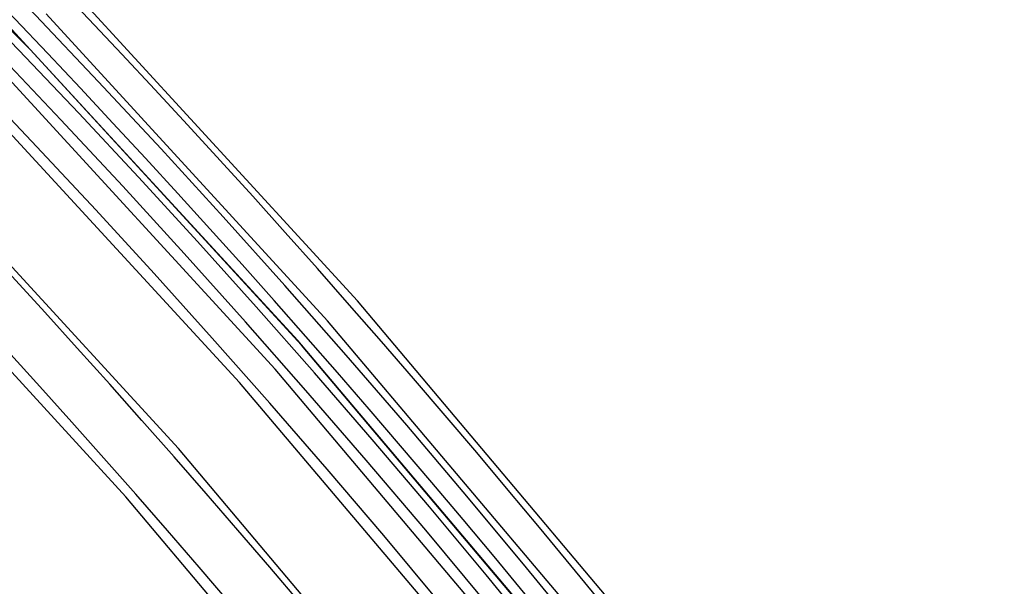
# Model space of a CAD drawing. Header units: millimetres. Extents: x -216 to 210, y -272 to 267.
# Tile 83 of 87: x 115 to 140, y 102 to 117. Entities that reach past the tile are written whole.
import ezdxf

# ---------------------------------------------------------------- set-up
doc = ezdxf.new("R2010")
doc.units = ezdxf.units.MM
doc.layers.add('MAIN-1', color=7, linetype='Continuous')

msp = doc.modelspace()

# ---------------------------------------------------------------- linework, layer by layer
at = {"layer": 'MAIN-1'}
for p, q in [((115.378, 115.847), (108.385, 122.849)), ((123.596, 109.535), (116.182, 117.626)), ((122.844, 109.039), (115.78, 116.737)), ((122.185, 108.429), (114.829, 116.451)), ((122.092, 108.543), (115.378, 115.847)), ((121.528, 107.825), (114.511, 115.473)), ((120.635, 107.489), (113.983, 114.716)), ((119.104, 105.829), (111.7, 113.902)), ((117.785, 104.618), (110.429, 112.641)), ((130.668, 101.139), (123.596, 109.535)), ((129.584, 101.052), (122.844, 109.039)), ((128.5, 100.964), (122.092, 108.543)), ((129.204, 100.104), (122.185, 108.429)), ((128.223, 99.889), (121.528, 107.825)), ((126.985, 99.99), (120.635, 107.489)), ((126.169, 97.452), (119.104, 105.829)), ((124.804, 96.293), (117.785, 104.618))]:
    msp.add_line(p, q, dxfattribs=at)
for centre, major_axis, start_param, end_param in [((12.529, 10.85), (-129.487, 149.519), -1.616769, -0.097375), ((12.529, 10.85), (128.315, -148.166), 1.525592, 3.043449), ((8.129, 7.04), (-129.487, 149.519), -1.616769, -0.097375), ((16.929, 14.661), (-123.628, 142.753), -1.614719, -0.099424), ((8.129, 7.04), (128.315, -148.166), 1.524472, 3.04457), ((16.929, 14.661), (122.456, -141.4), 1.526852, 3.042189), ((3.729, 3.229), (-129.487, 149.519), -1.616769, -0.097375), ((3.729, 3.229), (128.315, -148.166), 1.524472, 3.04457), ((21.329, 18.471), (-117.769, 135.988), -1.613332, -0.100812), ((21.329, 18.471), (116.597, -134.635), 1.529278, 3.039764), ((-0.5, -0.433), (123.73, -142.871), 0.713724, 3.451437), ((21.329, 18.471), (-108.629, 125.434), -1.610102, -0.104042), ((21.329, 18.471), (107.457, -124.08), 1.531844, 3.037198), ((0, 0), (-123.075, 142.115), -2.427868, 0.713724), ((-5, -4.33), (-117.838, 136.067), -2.427868, -0.857072), ((-4.5, -3.897), (-117.183, 135.311), -2.427868, -0.857072), ((-43, -37.239), (-117.838, 136.067), -3.141592, -0.857072), ((-43, -37.239), (117.183, -135.311), 0, 2.284521)]:
    msp.add_ellipse(centre, major_axis=major_axis, ratio=0.75, start_param=start_param, end_param=end_param, dxfattribs=at)

doc.saveas('drawing.dxf')
